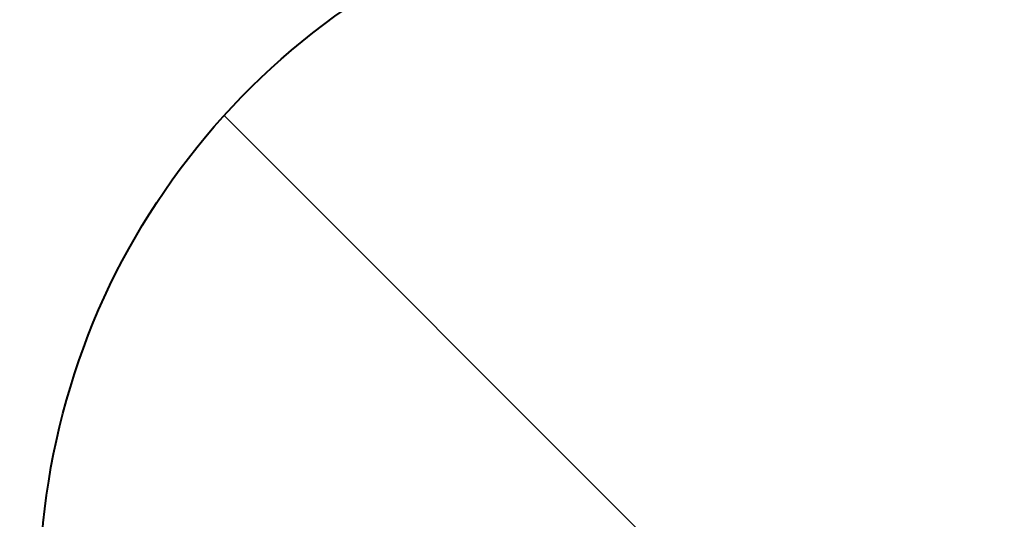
# Model space of a CAD drawing. Header units: metres. Extents: x -113 to 509, y -50 to 519.
# Tile 37 of 238: x -52.278 to -51.345, y 7.09 to 7.563. Entities that reach past the tile are written whole.
import ezdxf
from ezdxf.enums import TextEntityAlignment as Align

# ---------------------------------------------------------------- set-up
doc = ezdxf.new("R2010")
doc.units = ezdxf.units.M
doc.header["$MEASUREMENT"] = 0
for name, color, linetype, lineweight in [('B_ANNO_DIM', 7, 'Continuous', 18), ('B_ANNO_TEXT', 7, 'Continuous', 18), ('B_DETAIL', 7, 'Continuous', 18), ('B_DETAIL_OBJ', 7, 'Continuous', 40)]:
    doc.layers.add(name, color=color, linetype=linetype, lineweight=lineweight)
doc.styles.add('Annotative', font='calibri.ttf', dxfattribs={"height": 0.0625})
doc.styles.get("Standard").update_dxf_attribs({"font": 'calibri.ttf'})

# ---------------------------------------------------------------- blocks, each defined once
blk = doc.blocks.new('INS_JTSS_A_SS_BASE')
at = {"layer": 'B_DETAIL'}
h = blk.add_hatch(dxfattribs=at)
h.set_pattern_fill('ANSI32', color=256, scale=4.951333, angle=90)
h.set_pattern_definition([(135, (104.68, -318.2229), (-1.31292, -1.31292), []), (135, (104.68, -317.3476), (-1.31292, -1.31292), [])])
h.paths.add_polyline_path([(64.67878, -255.09618), (60.56917, -255.09618), (59.78851, -255.88368), (59.78851, -257.06152), (59.97867, -257.25846), (61.05238, -257.25793, -0.901732), (62.38759, -256.94765), (63.22078, -259.36761, -1), (61.91773, -259.81625), (61.77614, -259.40502, 0.714138), (60.56992, -259.81885), (60.56917, -261.39621), (64.67878, -261.39621)])
at = {"layer": 'B_DETAIL_OBJ', "flags": 128}
blk.add_lwpolyline([(64.67878, -255.09618), (64.67878, -261.39621), (60.56917, -261.39621), (60.56992, -259.81885, -0.713683), (61.77564, -259.40438)], format="xyb", dxfattribs=at)
at = {"layer": 'B_ANNO_DIM', "style": 'Annotative'}
blk.add_attdef('DIST6', text='', height=1.5, rotation=90, dxfattribs=at).set_placement((10.17411, -92.45345), align=Align.MIDDLE_CENTER)
at = {"layer": 'B_ANNO_DIM', "lineweight": 30}
for tag, p in [('BAR1', (10.72943, -248.11654)), ('BAR3', (129.09837, -253.76688))]:
    blk.add_attdef(tag, text='', height=1.5, dxfattribs=at).set_placement(p, align=Align.TOP_LEFT)
at = {"layer": 'B_ANNO_DIM', "style": 'Annotative'}
for tag, p in [('BAR2', (96.10236, -274.85628)), ('BAR4', (122.94444, -296.11268))]:
    blk.add_attdef(tag, text='', height=1.5, dxfattribs=at).set_placement(p, align=Align.TOP_LEFT)
at = {"layer": 'B_ANNO_TEXT', "style": 'Annotative'}
for tag, p in [('SS', (321.05543, -84.68303)), ('BID#', (275.9705, -312.14891))]:
    blk.add_attdef(tag, p, '', height=1.5, dxfattribs=at)

msp = doc.modelspace()

# ---------------------------------------------------------------- block references
msp.add_blockref('INS_JTSS_A_SS_BASE', (-112.82857, 266.83871))

doc.saveas('drawing.dxf')
